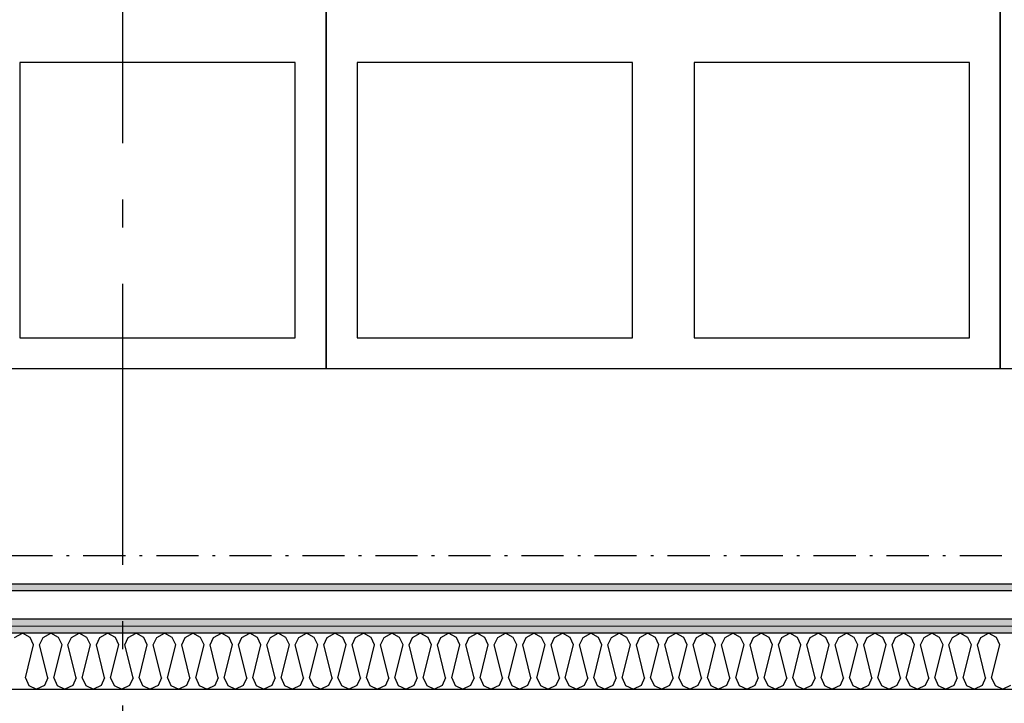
# Model space of a CAD drawing. Header units: millimetres. Extents: x -173281 to 144469, y -85977 to 83288.
# Tile 65 of 88: x -75251 to -73499, y -39012 to -37796. Entities that reach past the tile are written whole.
import ezdxf
from ezdxf.enums import TextEntityAlignment as Align

# ---------------------------------------------------------------- set-up
doc = ezdxf.new("R2010")
doc.units = ezdxf.units.MM
doc.header["$LTSCALE"] = 0.5
doc.header["$MEASUREMENT"] = 0
for name, pattern in [('Akselinje', [1500, 1000, -200, 100, -200]), ('Over snittplan', [260, 150, -50, 10, -50]), ('PLINE', [0])]:
    doc.linetypes.add(name, pattern=pattern)
for name, color, linetype in [('232- Ikke-bærende yttervegger (Skravur)(Nye konstruksjoner)', 7, 'Continuous'), ('232- Ikke-bærende yttervegger(Nye konstruksjoner)', 7, 'Continuous'), ('24-- Innervegger (Skravur)(Nye konstruksjoner)', 7, 'Continuous'), ('24-- Innervegger(Nye konstruksjoner)', 7, 'Continuous'), ('256- Faste himlinger og overflatebehandling(Nye konstruksjoner)', 7, 'Continuous'), ('82-- Modullinjer', 7, 'Continuous'), ('862- M___Nettoareal(Nye konstruksjoner)', 7, 'Continuous'), ('862- M___Nettoareal(Polylinje)(Nye konstruksjoner)', 7, 'Continuous'), ('862- M___Nettoareal(Tekst)(Nye konstruksjoner)', 7, 'Continuous')]:
    doc.layers.add(name, color=color, linetype=linetype)
doc.layers.add('236- Innvendig kledning og overflate(Nye konstruksjoner)', color=7, linetype='Continuous', lineweight=0)
doc.styles.add('GENERATED_STYLE_1', font='arial.ttf')
doc.styles.add('GENERATED_STYLE_2', font='arial.ttf')
pattern_1 = [(180, (0, 0), (0, 86.60254), [0, -50]), (180, (-25, -43.3), (0, 86.60254), [0, -50])]

# ---------------------------------------------------------------- blocks, each defined once
blk = doc.blocks.new('Musikkrom_A-135_1', base_point=(-73219, -33558.4))
at = {"layer": '862- M___Nettoareal(Polylinje)(Nye konstruksjoner)', "flags": 128}
blk.add_lwpolyline([(-77605.7, -31721.9), (-77588.2, -31721.9), (-77578.2, -31731.9), (-77578.2, -31901.9), (-77588.2, -31911.9), (-77605.7, -31911.9), (-77605.7, -35321.9), (-77588.2, -35321.9), (-77578.2, -35331.9), (-77578.2, -35501.9), (-77588.2, -35511.9), (-77605.7, -35511.9), (-77605.7, -38799.4), (-76398.2, -38799.4), (-68823.2, -38799.4), (-68823.2, -28446.9), (-77605.7, -28446.9)], close=True, dxfattribs=at)
at = {"layer": '862- M___Nettoareal(Tekst)(Nye konstruksjoner)', "style": 'GENERATED_STYLE_1'}
for tag, height, p in [('DUMMY_862', 150, (-73336.8, -33061.2)), ('ROOM_NAME', 150, (-73336.8, -34089.8)), ('DUMMY_861', 100, (-73494, -33689.6)), ('ROOM_NUMBER', 100, (-73494, -34078.4)), ('DUMMY_863', 100, (-73101.1, -34055.6))]:
    blk.add_attdef(tag, text='', height=height, rotation=90, dxfattribs=at).set_placement(p, align=Align.TOP_LEFT)
blk = doc.blocks.new('Standard grid marker[266]', base_point=(-75068.2, 26434.4))
at = {"layer": '82-- Modullinjer', "linetype": 'Akselinje'}
blk.add_line((-75068.2, 26234.4), (-75068.2, -50374.4), dxfattribs=at)
at = {"layer": '82-- Modullinjer', "style": 'GENERATED_STYLE_2'}
for tag, p in [('AC_MarkerText_1_0', (-75195.7, 26644.4)), ('AC_MarkerText_1_1', (-75195.7, -50864.4))]:
    blk.add_attdef(tag, text='', height=175, rotation=90, dxfattribs=at).set_placement(p, align=Align.TOP_CENTER)
blk = doc.blocks.new('*X1482')
at = {"layer": '24-- Innervegger (Skravur)(Nye konstruksjoner)', "linetype": 'PLINE'}
for p, q in [((-75260.5, -38894.6), (-75246.7, -38886.9)), ((-75232.8, -38894.6), (-75246.7, -38886.9)), ((-75209.9, -38894.6), (-75196.1, -38886.9)), ((-75182.3, -38894.6), (-75196.1, -38886.9)), ((-75159.3, -38894.6), (-75145.5, -38886.9)), ((-75131.7, -38894.6), (-75145.5, -38886.9)), ((-75108.7, -38894.6), (-75094.9, -38886.9)), ((-75081.1, -38894.6), (-75094.9, -38886.9)), ((-75058.1, -38894.6), (-75044.3, -38886.9)), ((-75030.5, -38894.6), (-75044.3, -38886.9)), ((-75007.5, -38894.6), (-74993.7, -38886.9)), ((-74979.9, -38894.6), (-74993.7, -38886.9)), ((-74957, -38894.6), (-74943.1, -38886.9)), ((-74929.3, -38894.6), (-74943.1, -38886.9)), ((-74906.4, -38894.6), (-74892.5, -38886.9)), ((-74878.7, -38894.6), (-74892.5, -38886.9)), ((-74855.8, -38894.6), (-74842, -38886.9)), ((-74828.1, -38894.6), (-74842, -38886.9)), ((-74805.2, -38894.6), (-74791.4, -38886.9)), ((-74777.6, -38894.6), (-74791.4, -38886.9)), ((-74754.6, -38894.6), (-74740.8, -38886.9)), ((-74727, -38894.6), (-74740.8, -38886.9)), ((-74704, -38894.6), (-74690.2, -38886.9)), ((-74676.4, -38894.6), (-74690.2, -38886.9)), ((-74653.4, -38894.6), (-74639.6, -38886.9)), ((-74625.8, -38894.6), (-74639.6, -38886.9)), ((-74602.8, -38894.6), (-74589, -38886.9)), ((-74575.2, -38894.6), (-74589, -38886.9)), ((-74552.3, -38894.6), (-74538.4, -38886.9)), ((-74524.6, -38894.6), (-74538.4, -38886.9)), ((-74501.7, -38894.6), (-74487.9, -38886.9)), ((-74474, -38894.6), (-74487.9, -38886.9)), ((-74451.1, -38894.6), (-74437.3, -38886.9)), ((-74423.5, -38894.6), (-74437.3, -38886.9)), ((-74400.5, -38894.6), (-74386.7, -38886.9)), ((-74372.9, -38894.6), (-74386.7, -38886.9)), ((-74349.9, -38894.6), (-74336.1, -38886.9)), ((-74322.3, -38894.6), (-74336.1, -38886.9)), ((-74299.3, -38894.6), (-74285.5, -38886.9)), ((-74271.7, -38894.6), (-74285.5, -38886.9)), ((-74248.7, -38894.6), (-74234.9, -38886.9)), ((-74221.1, -38894.6), (-74234.9, -38886.9)), ((-74198.2, -38894.6), (-74184.3, -38886.9)), ((-74170.5, -38894.6), (-74184.3, -38886.9)), ((-74147.6, -38894.6), (-74133.8, -38886.9)), ((-74119.9, -38894.6), (-74133.8, -38886.9)), ((-74097, -38894.6), (-74083.2, -38886.9)), ((-74069.4, -38894.6), (-74083.2, -38886.9)), ((-74046.4, -38894.6), (-74032.6, -38886.9)), ((-74018.8, -38894.6), (-74032.6, -38886.9)), ((-73995.8, -38894.6), (-73982, -38886.9)), ((-73968.2, -38894.6), (-73982, -38886.9)), ((-73945.2, -38894.6), (-73931.4, -38886.9)), ((-73917.6, -38894.6), (-73931.4, -38886.9)), ((-73894.6, -38894.6), (-73880.8, -38886.9)), ((-73867, -38894.6), (-73880.8, -38886.9)), ((-73844.1, -38894.6), (-73830.2, -38886.9)), ((-73816.4, -38894.6), (-73830.2, -38886.9)), ((-73793.5, -38894.6), (-73779.7, -38886.9)), ((-73765.8, -38894.6), (-73779.7, -38886.9)), ((-73742.9, -38894.6), (-73729.1, -38886.9)), ((-73715.3, -38894.6), (-73729.1, -38886.9)), ((-73692.3, -38894.6), (-73678.5, -38886.9)), ((-73664.7, -38894.6), (-73678.5, -38886.9)), ((-73641.7, -38894.6), (-73627.9, -38886.9)), ((-73614.1, -38894.6), (-73627.9, -38886.9)), ((-73591.1, -38894.6), (-73577.3, -38886.9)), ((-73563.5, -38894.6), (-73577.3, -38886.9)), ((-73540.5, -38894.6), (-73526.7, -38886.9)), ((-73512.9, -38894.6), (-73526.7, -38886.9)), ((-75241.3, -38966.8), (-75226.7, -38908.2)), ((-75226.7, -38908.2), (-75232.8, -38894.6)), ((-75216, -38908.2), (-75209.9, -38894.6)), ((-75201.4, -38966.8), (-75216, -38908.2)), ((-75190.8, -38966.8), (-75176.1, -38908.2)), ((-75176.1, -38908.2), (-75182.3, -38894.6)), ((-75165.5, -38908.2), (-75159.3, -38894.6)), ((-75150.8, -38966.8), (-75165.5, -38908.2)), ((-75140.2, -38966.8), (-75125.5, -38908.2)), ((-75125.5, -38908.2), (-75131.7, -38894.6)), ((-75114.9, -38908.2), (-75108.7, -38894.6)), ((-75100.2, -38966.8), (-75114.9, -38908.2)), ((-75089.6, -38966.8), (-75074.9, -38908.2)), ((-75074.9, -38908.2), (-75081.1, -38894.6)), ((-75064.3, -38908.2), (-75058.1, -38894.6)), ((-75049.6, -38966.8), (-75064.3, -38908.2)), ((-75039, -38966.8), (-75024.3, -38908.2)), ((-75024.3, -38908.2), (-75030.5, -38894.6)), ((-75013.7, -38908.2), (-75007.5, -38894.6)), ((-74999, -38966.8), (-75013.7, -38908.2)), ((-74988.4, -38966.8), (-74973.7, -38908.2)), ((-74973.7, -38908.2), (-74979.9, -38894.6)), ((-74963.1, -38908.2), (-74957, -38894.6)), ((-74948.4, -38966.8), (-74963.1, -38908.2)), ((-74937.8, -38966.8), (-74923.2, -38908.2)), ((-74923.2, -38908.2), (-74929.3, -38894.6)), ((-74912.5, -38908.2), (-74906.4, -38894.6)), ((-74897.9, -38966.8), (-74912.5, -38908.2)), ((-74887.2, -38966.8), (-74872.6, -38908.2)), ((-74872.6, -38908.2), (-74878.7, -38894.6)), ((-74861.9, -38908.2), (-74855.8, -38894.6)), ((-74847.3, -38966.8), (-74861.9, -38908.2)), ((-74836.6, -38966.8), (-74822, -38908.2)), ((-74822, -38908.2), (-74828.1, -38894.6)), ((-74811.4, -38908.2), (-74805.2, -38894.6)), ((-74796.7, -38966.8), (-74811.4, -38908.2)), ((-74786.1, -38966.8), (-74771.4, -38908.2)), ((-74771.4, -38908.2), (-74777.6, -38894.6)), ((-74760.8, -38908.2), (-74754.6, -38894.6)), ((-74746.1, -38966.8), (-74760.8, -38908.2)), ((-74735.5, -38966.8), (-74720.8, -38908.2)), ((-74720.8, -38908.2), (-74727, -38894.6)), ((-74710.2, -38908.2), (-74704, -38894.6)), ((-74695.5, -38966.8), (-74710.2, -38908.2)), ((-74684.9, -38966.8), (-74670.2, -38908.2)), ((-74670.2, -38908.2), (-74676.4, -38894.6)), ((-74659.6, -38908.2), (-74653.4, -38894.6)), ((-74644.9, -38966.8), (-74659.6, -38908.2)), ((-74634.3, -38966.8), (-74619.6, -38908.2)), ((-74619.6, -38908.2), (-74625.8, -38894.6)), ((-74609, -38908.2), (-74602.8, -38894.6)), ((-74594.3, -38966.8), (-74609, -38908.2)), ((-74583.7, -38966.8), (-74569.1, -38908.2)), ((-74569.1, -38908.2), (-74575.2, -38894.6)), ((-74558.4, -38908.2), (-74552.3, -38894.6)), ((-74543.8, -38966.8), (-74558.4, -38908.2)), ((-74533.1, -38966.8), (-74518.5, -38908.2)), ((-74518.5, -38908.2), (-74524.6, -38894.6)), ((-74507.8, -38908.2), (-74501.7, -38894.6)), ((-74493.2, -38966.8), (-74507.8, -38908.2)), ((-74482.5, -38966.8), (-74467.9, -38908.2)), ((-74467.9, -38908.2), (-74474, -38894.6)), ((-74457.3, -38908.2), (-74451.1, -38894.6)), ((-74442.6, -38966.8), (-74457.3, -38908.2)), ((-74432, -38966.8), (-74417.3, -38908.2)), ((-74417.3, -38908.2), (-74423.5, -38894.6)), ((-74406.7, -38908.2), (-74400.5, -38894.6)), ((-74392, -38966.8), (-74406.7, -38908.2)), ((-74381.4, -38966.8), (-74366.7, -38908.2)), ((-74366.7, -38908.2), (-74372.9, -38894.6)), ((-74356.1, -38908.2), (-74349.9, -38894.6)), ((-74341.4, -38966.8), (-74356.1, -38908.2)), ((-74330.8, -38966.8), (-74316.1, -38908.2)), ((-74316.1, -38908.2), (-74322.3, -38894.6)), ((-74305.5, -38908.2), (-74299.3, -38894.6)), ((-74290.8, -38966.8), (-74305.5, -38908.2)), ((-74280.2, -38966.8), (-74265.5, -38908.2)), ((-74265.5, -38908.2), (-74271.7, -38894.6)), ((-74254.9, -38908.2), (-74248.7, -38894.6)), ((-74240.2, -38966.8), (-74254.9, -38908.2)), ((-74229.6, -38966.8), (-74215, -38908.2)), ((-74215, -38908.2), (-74221.1, -38894.6)), ((-74204.3, -38908.2), (-74198.2, -38894.6)), ((-74189.7, -38966.8), (-74204.3, -38908.2)), ((-74179, -38966.8), (-74164.4, -38908.2)), ((-74164.4, -38908.2), (-74170.5, -38894.6)), ((-74153.7, -38908.2), (-74147.6, -38894.6)), ((-74139.1, -38966.8), (-74153.7, -38908.2)), ((-74128.4, -38966.8), (-74113.8, -38908.2)), ((-74113.8, -38908.2), (-74119.9, -38894.6)), ((-74103.2, -38908.2), (-74097, -38894.6)), ((-74088.5, -38966.8), (-74103.2, -38908.2)), ((-74077.9, -38966.8), (-74063.2, -38908.2)), ((-74063.2, -38908.2), (-74069.4, -38894.6)), ((-74052.6, -38908.2), (-74046.4, -38894.6)), ((-74037.9, -38966.8), (-74052.6, -38908.2)), ((-74027.3, -38966.8), (-74012.6, -38908.2)), ((-74012.6, -38908.2), (-74018.8, -38894.6)), ((-74002, -38908.2), (-73995.8, -38894.6)), ((-73987.3, -38966.8), (-74002, -38908.2)), ((-73976.7, -38966.8), (-73962, -38908.2)), ((-73962, -38908.2), (-73968.2, -38894.6)), ((-73951.4, -38908.2), (-73945.2, -38894.6)), ((-73936.7, -38966.8), (-73951.4, -38908.2)), ((-73926.1, -38966.8), (-73911.4, -38908.2)), ((-73911.4, -38908.2), (-73917.6, -38894.6)), ((-73900.8, -38908.2), (-73894.6, -38894.6)), ((-73886.1, -38966.8), (-73900.8, -38908.2)), ((-73875.5, -38966.8), (-73860.9, -38908.2)), ((-73860.9, -38908.2), (-73867, -38894.6)), ((-73850.2, -38908.2), (-73844.1, -38894.6)), ((-73835.6, -38966.8), (-73850.2, -38908.2)), ((-73824.9, -38966.8), (-73810.3, -38908.2)), ((-73810.3, -38908.2), (-73816.4, -38894.6)), ((-73799.6, -38908.2), (-73793.5, -38894.6)), ((-73785, -38966.8), (-73799.6, -38908.2)), ((-73774.3, -38966.8), (-73759.7, -38908.2)), ((-73759.7, -38908.2), (-73765.8, -38894.6)), ((-73749.1, -38908.2), (-73742.9, -38894.6)), ((-73734.4, -38966.8), (-73749.1, -38908.2)), ((-73723.8, -38966.8), (-73709.1, -38908.2)), ((-73709.1, -38908.2), (-73715.3, -38894.6)), ((-73698.5, -38908.2), (-73692.3, -38894.6)), ((-73683.8, -38966.8), (-73698.5, -38908.2)), ((-73673.2, -38966.8), (-73658.5, -38908.2)), ((-73658.5, -38908.2), (-73664.7, -38894.6)), ((-73647.9, -38908.2), (-73641.7, -38894.6)), ((-73633.2, -38966.8), (-73647.9, -38908.2)), ((-73622.6, -38966.8), (-73607.9, -38908.2)), ((-73607.9, -38908.2), (-73614.1, -38894.6)), ((-73597.3, -38908.2), (-73591.1, -38894.6)), ((-73582.6, -38966.8), (-73597.3, -38908.2)), ((-73572, -38966.8), (-73557.3, -38908.2)), ((-73557.3, -38908.2), (-73563.5, -38894.6)), ((-73546.7, -38908.2), (-73540.5, -38894.6)), ((-73532, -38966.8), (-73546.7, -38908.2)), ((-73521.4, -38966.8), (-73506.7, -38908.2)), ((-73506.7, -38908.2), (-73512.9, -38894.6)), ((-75241.3, -38966.8), (-75235.2, -38980.4)), ((-75201.4, -38966.8), (-75207.5, -38980.4)), ((-75190.8, -38966.8), (-75184.6, -38980.4)), ((-75150.8, -38966.8), (-75157, -38980.4)), ((-75140.2, -38966.8), (-75134, -38980.4)), ((-75100.2, -38966.8), (-75106.4, -38980.4)), ((-75089.6, -38966.8), (-75083.4, -38980.4)), ((-75049.6, -38966.8), (-75055.8, -38980.4)), ((-75039, -38966.8), (-75032.8, -38980.4)), ((-74999, -38966.8), (-75005.2, -38980.4)), ((-74988.4, -38966.8), (-74982.2, -38980.4)), ((-74948.4, -38966.8), (-74954.6, -38980.4)), ((-74937.8, -38966.8), (-74931.7, -38980.4)), ((-74897.9, -38966.8), (-74904, -38980.4)), ((-74887.2, -38966.8), (-74881.1, -38980.4)), ((-74847.3, -38966.8), (-74853.4, -38980.4)), ((-74836.6, -38966.8), (-74830.5, -38980.4)), ((-74796.7, -38966.8), (-74802.9, -38980.4)), ((-74786.1, -38966.8), (-74779.9, -38980.4)), ((-74746.1, -38966.8), (-74752.3, -38980.4)), ((-74735.5, -38966.8), (-74729.3, -38980.4)), ((-74695.5, -38966.8), (-74701.7, -38980.4)), ((-74684.9, -38966.8), (-74678.7, -38980.4)), ((-74644.9, -38966.8), (-74651.1, -38980.4)), ((-74634.3, -38966.8), (-74628.1, -38980.4)), ((-74594.3, -38966.8), (-74600.5, -38980.4)), ((-74583.7, -38966.8), (-74577.6, -38980.4)), ((-74543.8, -38966.8), (-74549.9, -38980.4)), ((-74533.1, -38966.8), (-74527, -38980.4)), ((-74493.2, -38966.8), (-74499.3, -38980.4)), ((-74482.5, -38966.8), (-74476.4, -38980.4)), ((-74442.6, -38966.8), (-74448.8, -38980.4)), ((-74432, -38966.8), (-74425.8, -38980.4)), ((-74392, -38966.8), (-74398.2, -38980.4)), ((-74381.4, -38966.8), (-74375.2, -38980.4)), ((-74341.4, -38966.8), (-74347.6, -38980.4)), ((-74330.8, -38966.8), (-74324.6, -38980.4)), ((-74290.8, -38966.8), (-74297, -38980.4)), ((-74280.2, -38966.8), (-74274, -38980.4)), ((-74240.2, -38966.8), (-74246.4, -38980.4)), ((-74229.6, -38966.8), (-74223.5, -38980.4)), ((-74189.7, -38966.8), (-74195.8, -38980.4)), ((-74179, -38966.8), (-74172.9, -38980.4)), ((-74139.1, -38966.8), (-74145.2, -38980.4)), ((-74128.4, -38966.8), (-74122.3, -38980.4)), ((-74088.5, -38966.8), (-74094.7, -38980.4)), ((-74077.9, -38966.8), (-74071.7, -38980.4)), ((-74037.9, -38966.8), (-74044.1, -38980.4)), ((-74027.3, -38966.8), (-74021.1, -38980.4)), ((-73987.3, -38966.8), (-73993.5, -38980.4)), ((-73976.7, -38966.8), (-73970.5, -38980.4)), ((-73936.7, -38966.8), (-73942.9, -38980.4)), ((-73926.1, -38966.8), (-73919.9, -38980.4)), ((-73886.1, -38966.8), (-73892.3, -38980.4)), ((-73875.5, -38966.8), (-73869.4, -38980.4)), ((-73835.6, -38966.8), (-73841.7, -38980.4)), ((-73824.9, -38966.8), (-73818.8, -38980.4)), ((-73785, -38966.8), (-73791.1, -38980.4)), ((-73774.3, -38966.8), (-73768.2, -38980.4)), ((-73734.4, -38966.8), (-73740.6, -38980.4)), ((-73723.8, -38966.8), (-73717.6, -38980.4)), ((-73683.8, -38966.8), (-73690, -38980.4)), ((-73673.2, -38966.8), (-73667, -38980.4)), ((-73633.2, -38966.8), (-73639.4, -38980.4)), ((-73622.6, -38966.8), (-73616.4, -38980.4)), ((-73582.6, -38966.8), (-73588.8, -38980.4)), ((-73572, -38966.8), (-73565.8, -38980.4)), ((-73532, -38966.8), (-73538.2, -38980.4)), ((-73521.4, -38966.8), (-73515.2, -38980.4)), ((-75235.2, -38980.4), (-75221.4, -38986.9)), ((-75207.5, -38980.4), (-75221.4, -38986.9)), ((-75184.6, -38980.4), (-75170.8, -38986.9)), ((-75157, -38980.4), (-75170.8, -38986.9)), ((-75134, -38980.4), (-75120.2, -38986.9)), ((-75106.4, -38980.4), (-75120.2, -38986.9)), ((-75083.4, -38980.4), (-75069.6, -38986.9)), ((-75055.8, -38980.4), (-75069.6, -38986.9)), ((-75032.8, -38980.4), (-75019, -38986.9)), ((-75005.2, -38980.4), (-75019, -38986.9)), ((-74982.2, -38980.4), (-74968.4, -38986.9)), ((-74954.6, -38980.4), (-74968.4, -38986.9)), ((-74931.7, -38980.4), (-74917.8, -38986.9)), ((-74904, -38980.4), (-74917.8, -38986.9)), ((-74881.1, -38980.4), (-74867.3, -38986.9)), ((-74853.4, -38980.4), (-74867.3, -38986.9)), ((-74830.5, -38980.4), (-74816.7, -38986.9)), ((-74802.9, -38980.4), (-74816.7, -38986.9)), ((-74779.9, -38980.4), (-74766.1, -38986.9)), ((-74752.3, -38980.4), (-74766.1, -38986.9)), ((-74729.3, -38980.4), (-74715.5, -38986.9)), ((-74701.7, -38980.4), (-74715.5, -38986.9)), ((-74678.7, -38980.4), (-74664.9, -38986.9)), ((-74651.1, -38980.4), (-74664.9, -38986.9)), ((-74628.1, -38980.4), (-74614.3, -38986.9)), ((-74600.5, -38980.4), (-74614.3, -38986.9)), ((-74577.6, -38980.4), (-74563.7, -38986.9)), ((-74549.9, -38980.4), (-74563.7, -38986.9)), ((-74527, -38980.4), (-74513.2, -38986.9)), ((-74499.3, -38980.4), (-74513.2, -38986.9)), ((-74476.4, -38980.4), (-74462.6, -38986.9)), ((-74448.8, -38980.4), (-74462.6, -38986.9)), ((-74425.8, -38980.4), (-74412, -38986.9)), ((-74398.2, -38980.4), (-74412, -38986.9)), ((-74375.2, -38980.4), (-74361.4, -38986.9)), ((-74347.6, -38980.4), (-74361.4, -38986.9)), ((-74324.6, -38980.4), (-74310.8, -38986.9)), ((-74297, -38980.4), (-74310.8, -38986.9)), ((-74274, -38980.4), (-74260.2, -38986.9)), ((-74246.4, -38980.4), (-74260.2, -38986.9)), ((-74223.5, -38980.4), (-74209.6, -38986.9)), ((-74195.8, -38980.4), (-74209.6, -38986.9)), ((-74172.9, -38980.4), (-74159.1, -38986.9)), ((-74145.2, -38980.4), (-74159.1, -38986.9)), ((-74122.3, -38980.4), (-74108.5, -38986.9)), ((-74094.7, -38980.4), (-74108.5, -38986.9)), ((-74071.7, -38980.4), (-74057.9, -38986.9)), ((-74044.1, -38980.4), (-74057.9, -38986.9)), ((-74021.1, -38980.4), (-74007.3, -38986.9)), ((-73993.5, -38980.4), (-74007.3, -38986.9)), ((-73970.5, -38980.4), (-73956.7, -38986.9)), ((-73942.9, -38980.4), (-73956.7, -38986.9)), ((-73919.9, -38980.4), (-73906.1, -38986.9)), ((-73892.3, -38980.4), (-73906.1, -38986.9)), ((-73869.4, -38980.4), (-73855.5, -38986.9)), ((-73841.7, -38980.4), (-73855.5, -38986.9)), ((-73818.8, -38980.4), (-73805, -38986.9)), ((-73791.1, -38980.4), (-73805, -38986.9)), ((-73768.2, -38980.4), (-73754.4, -38986.9)), ((-73740.6, -38980.4), (-73754.4, -38986.9)), ((-73717.6, -38980.4), (-73703.8, -38986.9)), ((-73690, -38980.4), (-73703.8, -38986.9)), ((-73667, -38980.4), (-73653.2, -38986.9)), ((-73639.4, -38980.4), (-73653.2, -38986.9)), ((-73616.4, -38980.4), (-73602.6, -38986.9)), ((-73588.8, -38980.4), (-73602.6, -38986.9)), ((-73565.8, -38980.4), (-73552, -38986.9)), ((-73538.2, -38980.4), (-73552, -38986.9)), ((-73515.2, -38980.4), (-73501.4, -38986.9)), ((-73487.6, -38980.4), (-73501.4, -38986.9))]:
    blk.add_line(p, q, dxfattribs=at)

msp = doc.modelspace()

# ---------------------------------------------------------------- hatches: boundary and pattern name
at = {"layer": '232- Ikke-bærende yttervegger (Skravur)(Nye konstruksjoner)', "linetype": 'Continuous'}
h = msp.add_hatch(dxfattribs=at)
h.set_pattern_fill('Gips', color=256, style=0, pattern_type=2)
h.set_pattern_definition(pattern_1)
h.paths.add_polyline_path([(-68823.2, -38799.4), (-76398.2, -38799.4), (-76398.2, -38811.9), (-68823.2, -38811.9)])
at = {"layer": '24-- Innervegger (Skravur)(Nye konstruksjoner)', "linetype": 'Continuous'}
h = msp.add_hatch(dxfattribs=at)
h.set_pattern_fill('Gips', color=256, style=0, pattern_type=2)
h.set_pattern_definition(pattern_1)
h.paths.add_polyline_path([(-68823.2, -38861.9), (-76398.2, -38861.9), (-76398.2, -38874.4), (-68823.2, -38874.4)])
h = msp.add_hatch(dxfattribs=at)
h.set_pattern_fill('Gips', color=256, style=0, pattern_type=2)
h.set_pattern_definition(pattern_1)
h.paths.add_polyline_path([(-68810.7, -38874.4), (-76398.2, -38874.4), (-76398.2, -38886.9), (-68810.7, -38886.9)])

# ---------------------------------------------------------------- linework, layer by layer
at = {"layer": '232- Ikke-bærende yttervegger(Nye konstruksjoner)', "linetype": 'PLINE'}
msp.add_line((-68823.2, -38811.9), (-76398.2, -38811.9), dxfattribs=at)
at = {"layer": '232- Ikke-bærende yttervegger(Nye konstruksjoner)', "linetype": 'PLINE', "flags": 128}
msp.add_lwpolyline([(-76398.2, -38861.9), (-68823.2, -38861.9)], dxfattribs=at)
at = {"layer": '236- Innvendig kledning og overflate(Nye konstruksjoner)', "linetype": 'PLINE'}
msp.add_line((-68810.7, -38874.4), (-76398.2, -38874.4), dxfattribs=at)
at = {"layer": '236- Innvendig kledning og overflate(Nye konstruksjoner)', "linetype": 'PLINE', "flags": 128}
for points in [[(-68823.2, -38799.4), (-76398.2, -38799.4)], [(-68823.2, -38861.9), (-76398.2, -38861.9)]]:
    msp.add_lwpolyline(points, dxfattribs=at)
at = {"layer": '24-- Innervegger(Nye konstruksjoner)', "linetype": 'PLINE'}
msp.add_line((-68798.2, -38886.9), (-76398.2, -38886.9), dxfattribs=at)
at = {"layer": '24-- Innervegger(Nye konstruksjoner)', "linetype": 'PLINE', "flags": 128}
msp.add_lwpolyline([(-76398.2, -38986.9), (-68698.2, -38986.9)], dxfattribs=at)
at = {"layer": '256- Faste himlinger og overflatebehandling(Nye konstruksjoner)', "linetype": 'PLINE'}
for points in [[(-74705.9, -36016.9), (-74705.9, -38416.9), (-75905.9, -38416.9), (-75905.9, -36016.9)], [(-73505.9, -36016.9), (-73505.9, -38416.9), (-74705.9, -38416.9), (-74705.9, -36016.9)], [(-72305.9, -36016.9), (-72305.9, -38416.9), (-73505.9, -38416.9), (-73505.9, -36016.9)], [(-74760.9, -37871.9), (-75250.9, -37871.9), (-75250.9, -38361.9), (-74760.9, -38361.9)], [(-74160.9, -37871.9), (-74650.9, -37871.9), (-74650.9, -38361.9), (-74160.9, -38361.9)], [(-73560.9, -37871.9), (-74050.9, -37871.9), (-74050.9, -38361.9), (-73560.9, -38361.9)]]:
    msp.add_lwpolyline(points, close=True, dxfattribs=at)
at = {"layer": '256- Faste himlinger og overflatebehandling(Nye konstruksjoner)', "linetype": 'Over snittplan', "flags": 128}
msp.add_lwpolyline([(-68823.2, -38749.4), (-77605.7, -38749.4)], dxfattribs=at)

# ---------------------------------------------------------------- block references
at = {"layer": '24-- Innervegger(Nye konstruksjoner)'}
msp.add_blockref('*X1482', (0, 0), dxfattribs=at)
at = {"layer": '82-- Modullinjer', "linetype": 'PLINE'}
msp.add_blockref('Standard grid marker[266]', (-75068.2, 26434.4), dxfattribs=at)
at = {"layer": '862- M___Nettoareal(Nye konstruksjoner)', "linetype": 'Continuous'}
msp.add_blockref('Musikkrom_A-135_1', (-73219, -33558.4), dxfattribs=at)

doc.saveas('drawing.dxf')
